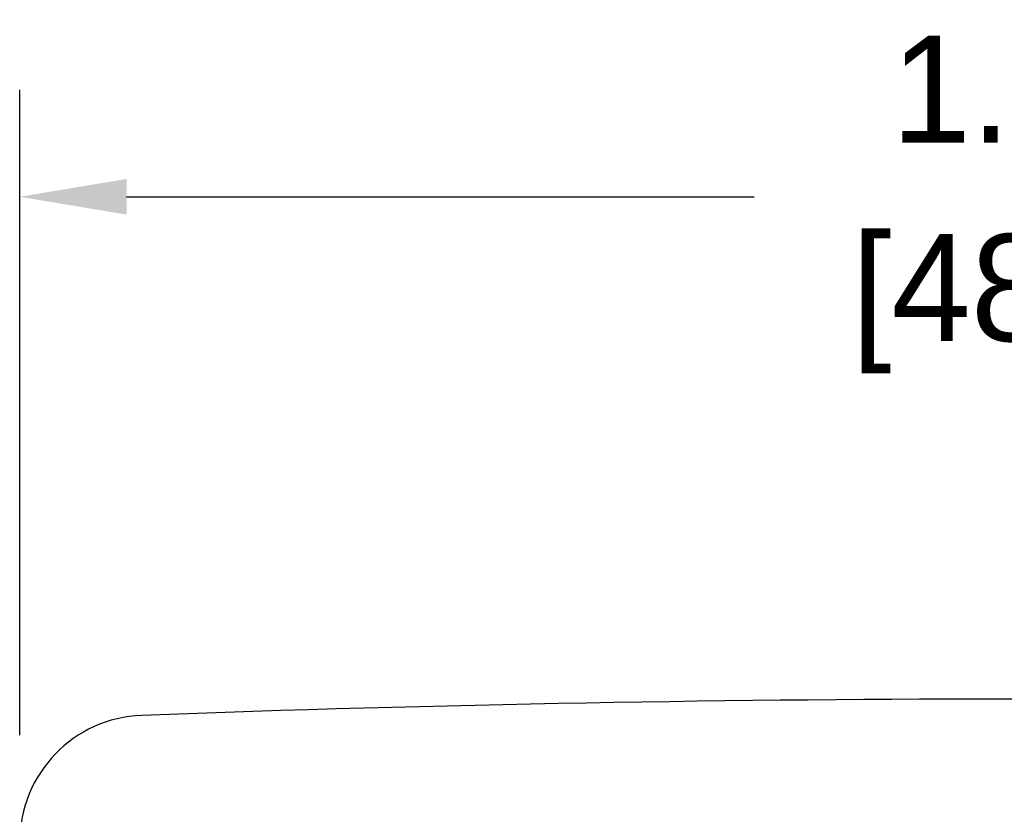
# Model space of a CAD drawing. Header units: inches. Extents: x 513.5 to 524.3, y 504.6 to 513.6.
# Tile 14 of 16: x 521.808 to 522.728, y 508.316 to 509.059. Entities that reach past the tile are written whole.
import ezdxf

# ---------------------------------------------------------------- set-up
doc = ezdxf.new("R2010")
doc.units = ezdxf.units.IN
doc.header["$LTSCALE"] = 8
doc.header["$MEASUREMENT"] = 0
doc.layers.add('Dimensions', color=140, linetype='Continuous')
doc.dimstyles.get("Standard").update_dxf_attribs({"dimtxt": 0.1, "dimasz": 0.1, "dimexe": 0.1, "dimexo": 0.1, "dimgap": 0.05, "dimtad": 0, "dimtih": 1, "dimtoh": 1, "dimzin": 0, "dimdsep": 46, "dimtxsty": 'Standard', "dimcen": 0, "dimclrd": 256, "dimclre": 256, "dimclrt": 256, "dimadec": 0, "dimazin": 0, "dimtfac": 1, "dimtofl": 0, "dimtmove": 0, "dimatfit": 3, "dimfxl": 0, "dimtolj": 1, "dimtzin": 0, "dimarcsym": 0})

# ---------------------------------------------------------------- blocks, each defined once
blk = doc.blocks.new('*D9')
at = {"layer": 'DEFPOINTS', "color": 0}
for p in [(523.6975, 508.89361), (521.80762, 508.29014), (523.6975, 508.29014)]:
    blk.add_point(p, dxfattribs=at)
at = {"layer": 'Dimensions', "lineweight": -2}
for p, q in [((521.80762, 508.39014), (521.80762, 508.99361)), ((523.6975, 508.39014), (523.6975, 508.99361)), ((521.90762, 508.89361), (522.49423, 508.89361)), ((523.5975, 508.89361), (523.01089, 508.89361))]:
    blk.add_line(p, q, dxfattribs=at)
at = {"layer": 'Dimensions'}
for points in [[(521.90762, 508.91028), (521.90762, 508.87695), (521.80762, 508.89361)], [(523.5975, 508.91028), (523.5975, 508.87695), (523.6975, 508.89361)]]:
    blk.add_solid(points, dxfattribs=at)
at = {"layer": 'Dimensions', "char_height": 0.1, "attachment_point": 5}
for s, insert in [('\\A1;1.89', (522.75256, 508.99361)), ('\\A1;[48.0]', (522.75256, 508.79361))]:
    blk.add_mtext(s, dxfattribs=dict(at, insert=insert))

msp = doc.modelspace()

# ---------------------------------------------------------------- linework, layer by layer
at = {"color": 7, "linetype": 'Continuous'}
for centre, radius, start, end in [((522.75256, 485.82991), 22.59404, 87.892989, 92.107011), ((521.92623, 508.29014), 0.11861, 92.10701, 180)]:
    msp.add_arc(centre, radius, start, end, dxfattribs=at)

# ---------------------------------------------------------------- dimensions: what is measured, and where the dimension line sits
at = {"layer": 'Dimensions'}
dim = msp.add_linear_dim(base=(523.6975, 508.89361), p1=(521.80762, 508.29014), p2=(523.6975, 508.29014), dimstyle='Standard', override={"dimpost": '\\X'}, dxfattribs=at)
dim.commit()
dim.dimension.update_dxf_attribs({"geometry": '*D9', "text_midpoint": (522.75256, 508.89361)})

doc.saveas('drawing.dxf')
